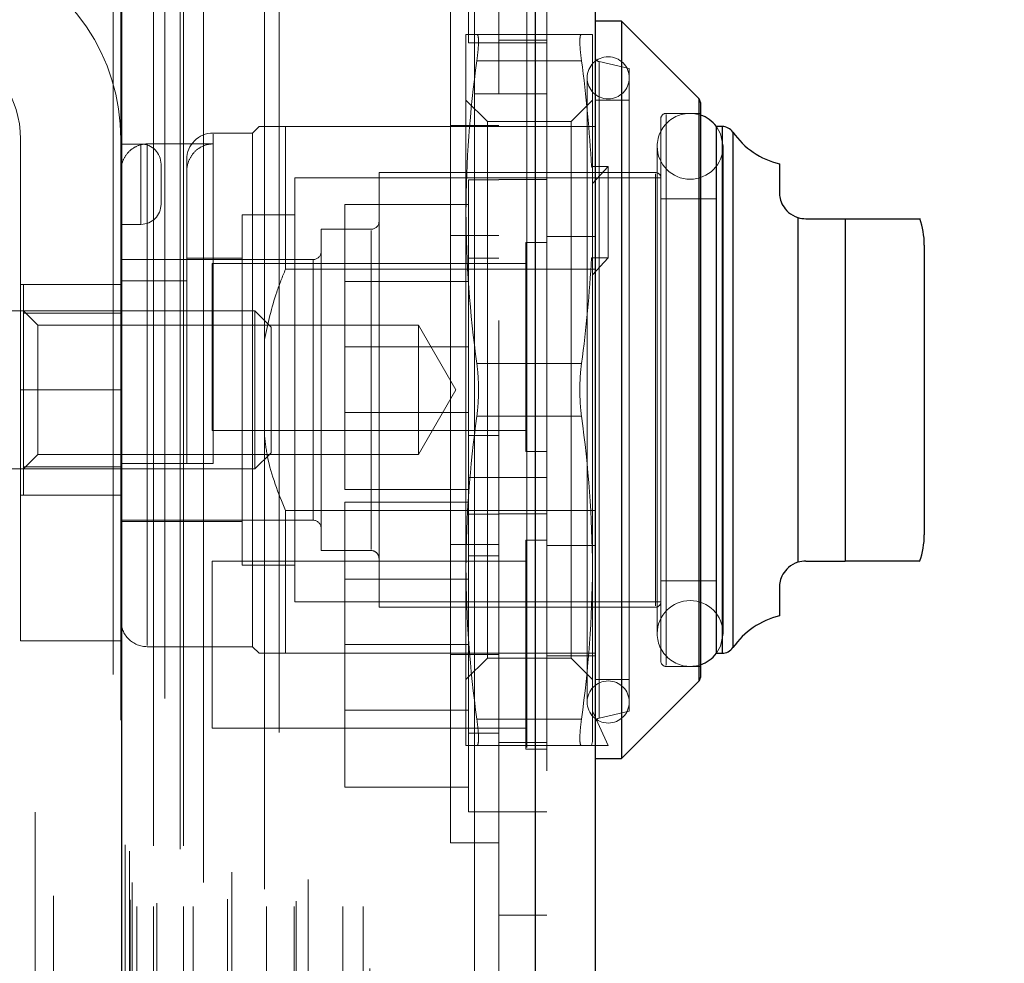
# Model space of a CAD drawing. Header units: inches. Extents: x 0.2 to 10.8, y 0.2 to 8.2.
# Tile 57 of 156: x 1.8545 to 1.9281, y 4.98 to 5.0505. Entities that reach past the tile are written whole.
import ezdxf

# ---------------------------------------------------------------- set-up
doc = ezdxf.new("R2010")
doc.units = ezdxf.units.IN
doc.header["$MEASUREMENT"] = 0
doc.linetypes.add('HIDDEN', pattern=[0.07500000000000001, 0.05, -0.025])
doc.layers.add('DIMENSIONS', color=140, linetype='Continuous')
doc.styles.add('SLDTEXTSTYLE0', font='TXT', dxfattribs={"width": 0.7})
doc.dimstyles.new('SLDDIMSTYLE1', dxfattribs={"dimtxt": 0.0849609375, "dimasz": 0.13, "dimexe": 0, "dimexo": 0.0625, "dimgap": 0.021240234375, "dimtad": 0, "dimtih": 1, "dimtoh": 1, "dimlfac": 20, "dimrnd": 1e-09, "dimzin": 12, "dimdsep": 46, "dimtxsty": 'SLDTEXTSTYLE0', "dimsah": 1, "dimcen": 0.09, "dimadec": 0, "dimazin": 3, "dimtfac": 1, "dimtmove": 0, "dimatfit": 0, "dimfxl": 0, "dimfrac": 2, "dimtolj": 1, "dimtzin": 12, "dimarcsym": 0})

# ---------------------------------------------------------------- blocks, each defined once
blk = doc.blocks.new('_D_8')
at = {"layer": 'DIMENSIONS'}
for p, q in [((1.763371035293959, 4.999258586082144), (1.763371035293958, 5.462696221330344)), ((1.854471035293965, 5.167002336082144), (1.854471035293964, 5.462696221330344)), ((1.763371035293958, 5.337696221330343), (1.513371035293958, 5.33769622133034)), ((1.854471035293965, 5.337696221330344), (2.075510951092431, 5.337696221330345)), ((2.190637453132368, 5.337696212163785), (2.162107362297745, 5.337696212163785)), ((2.162107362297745, 5.337696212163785), (2.162107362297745, 5.202665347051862)), ((2.443106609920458, 5.337696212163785), (2.47163670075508, 5.337696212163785)), ((2.47163670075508, 5.337696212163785), (2.47163670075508, 5.202665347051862)), ((2.162107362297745, 5.202665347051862), (2.190637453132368, 5.202665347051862)), ((2.47163670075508, 5.202665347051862), (2.443106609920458, 5.202665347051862))]:
    blk.add_line(p, q, dxfattribs=at)
for points in [[(1.763371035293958, 5.337696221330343), (1.633371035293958, 5.357696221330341), (1.633371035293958, 5.317696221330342)], [(1.854471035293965, 5.337696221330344), (1.984471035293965, 5.317696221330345), (1.984471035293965, 5.357696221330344)]]:
    blk.add_solid(points, dxfattribs=at)
at = {"layer": 'DIMENSIONS', "char_height": 0.08333333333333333, "attachment_point": 1, "style": 'SLDTEXTSTYLE0'}
for s, insert in [('1.82', (2.190637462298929, 5.464138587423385)), ('46.3', (2.190637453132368, 5.310087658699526))]:
    blk.add_mtext(s, dxfattribs=dict(at, insert=insert))

msp = doc.modelspace()

# ---------------------------------------------------------------- linework, layer by layer
at = {"color": 7, "linetype": 'HIDDEN', "lineweight": 18}
for p, q in [((1.864688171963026, 3.069414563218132), (1.864688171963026, 5.103580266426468)), ((1.864688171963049, 3.069414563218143), (1.864688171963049, 5.103580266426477)), ((1.861527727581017, 5.101579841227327), (1.861527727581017, 3.071414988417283)), ((1.864432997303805, 3.071817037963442), (1.864432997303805, 5.101177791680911)), ((1.864738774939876, 3.071870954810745), (1.864738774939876, 5.101123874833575)), ((1.854995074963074, 3.072908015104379), (1.854995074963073, 5.100089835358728)), ((1.865970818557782, 3.072455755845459), (1.865970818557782, 5.100539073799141)), ((1.8653754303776, 5.099791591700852), (1.8653754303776, 3.073185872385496)), ((1.862091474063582, 5.098163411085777), (1.862091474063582, 3.074831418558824)), ((1.862107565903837, 3.074705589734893), (1.862107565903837, 5.098289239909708)), ((1.862378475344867, 3.075283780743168), (1.862378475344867, 5.097711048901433)), ((1.86237847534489, 3.075283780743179), (1.86237847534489, 5.097711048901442)), ((1.874775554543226, 3.075193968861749), (1.874775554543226, 5.097800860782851)), ((1.867409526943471, 3.075998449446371), (1.867409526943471, 5.096997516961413)), ((1.873916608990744, 5.09724640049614), (1.873916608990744, 3.075750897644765)), ((1.865989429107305, 3.076984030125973), (1.865989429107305, 5.096010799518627)), ((1.892440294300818, 5.096129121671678), (1.892440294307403, 3.076865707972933)), ((1.892440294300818, 3.076865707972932), (1.892440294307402, 5.096129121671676)), ((1.893065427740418, 3.076865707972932), (1.893065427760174, 5.096129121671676)), ((1.875483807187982, 3.077613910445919), (1.875483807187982, 5.095382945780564)), ((1.874424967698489, 3.078375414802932), (1.874424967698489, 5.094619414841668)), ((1.893927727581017, 5.094362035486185), (1.893927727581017, 3.078632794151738)), ((1.857057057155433, 3.079671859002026), (1.857057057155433, 5.093323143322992)), ((1.880435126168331, 3.079156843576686), (1.880435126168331, 5.093837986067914)), ((1.880694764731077, 3.079595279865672), (1.880694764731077, 5.093399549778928)), ((1.862781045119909, 3.084725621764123), (1.862781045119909, 5.088269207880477)), ((1.862781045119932, 3.084725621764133), (1.862781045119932, 5.088269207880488)), ((1.863286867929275, 3.084225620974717), (1.863286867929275, 5.088769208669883)), ((1.863286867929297, 3.084225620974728), (1.863286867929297, 5.088769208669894)), ((1.864531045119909, 5.088769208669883), (1.864531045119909, 3.084225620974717)), ((1.864531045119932, 3.084225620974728), (1.864531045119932, 5.088769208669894)), ((1.864781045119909, 3.084475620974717), (1.864781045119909, 5.088519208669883)), ((1.866531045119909, 5.088519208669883), (1.866531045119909, 3.084475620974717)), ((1.866781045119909, 3.084225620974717), (1.866781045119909, 5.088769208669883)), ((1.866781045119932, 5.088769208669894), (1.866781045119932, 3.084225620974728)), ((1.867484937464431, 3.084225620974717), (1.867484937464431, 5.088769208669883)), ((1.870064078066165, 3.08477557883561), (1.870064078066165, 5.088228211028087)), ((1.872987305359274, 3.084225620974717), (1.872987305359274, 5.088769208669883)), ((1.875054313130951, 3.084225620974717), (1.875054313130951, 5.088769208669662)), ((1.875181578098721, 3.084624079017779), (1.87518157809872, 5.088372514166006)), ((1.878675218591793, 3.084225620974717), (1.878675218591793, 5.088769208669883)), ((1.880194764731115, 3.084225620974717), (1.880194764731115, 5.088769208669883)), ((1.880194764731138, 3.084225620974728), (1.880194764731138, 5.088769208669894)), ((1.862927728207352, 3.0860224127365), (1.862927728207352, 5.0869724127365)), ((1.876090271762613, 3.086245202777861), (1.876090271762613, 5.086749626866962)), ((1.888527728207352, 5.0449724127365), (1.888527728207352, 5.0869724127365)), ((1.868259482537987, 5.086021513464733), (1.868259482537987, 3.086956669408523)), ((1.870392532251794, 3.086802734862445), (1.870392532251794, 5.086192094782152)), ((1.870392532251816, 3.086802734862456), (1.870392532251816, 5.086192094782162)), ((1.872826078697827, 5.085531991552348), (1.872826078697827, 3.087463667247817)), ((1.862738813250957, 3.088373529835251), (1.862738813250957, 5.084621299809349)), ((1.862738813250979, 3.088373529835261), (1.862738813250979, 5.084621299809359)), ((1.862410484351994, 3.088837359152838), (1.862410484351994, 5.084157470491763)), ((1.862410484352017, 3.088837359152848), (1.862410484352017, 5.084157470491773)), ((1.855695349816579, 3.091291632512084), (1.855695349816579, 5.081703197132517)), ((1.890327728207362, 5.077330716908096), (1.890327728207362, 5.0449724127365)), ((1.888077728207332, 5.073780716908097), (1.888077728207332, 5.048780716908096)), ((1.88672772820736, 4.988995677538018), (1.88672772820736, 5.056695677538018)), ((1.887882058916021, 5.049420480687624), (1.887882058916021, 5.036133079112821)), ((1.896516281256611, 5.049420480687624), (1.888696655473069, 5.049420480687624)), ((1.897330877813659, 5.049420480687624), (1.897330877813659, 5.039396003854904)), ((1.888077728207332, 5.048780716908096), (1.890327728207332, 5.048780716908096)), ((1.89392772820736, 5.048980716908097), (1.89032772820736, 5.048980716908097)), ((1.890327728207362, 5.048780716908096), (1.893927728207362, 5.048780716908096)), ((1.896516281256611, 5.047451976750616), (1.888696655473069, 5.047451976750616)), ((1.89651628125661, 5.047451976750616), (1.888696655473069, 5.047451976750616)), ((1.896516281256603, 5.047451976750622), (1.888696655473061, 5.047451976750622)), ((1.896516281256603, 5.047451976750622), (1.888696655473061, 5.047451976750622)), ((1.896516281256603, 5.047451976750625), (1.888696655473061, 5.047451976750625)), ((1.896516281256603, 5.047451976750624), (1.888696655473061, 5.047451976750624)), ((1.90008678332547, 5.046861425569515), (1.897832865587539, 5.047381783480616)), ((1.897832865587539, 4.998331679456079), (1.897832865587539, 5.047359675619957)), ((1.897832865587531, 4.998331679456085), (1.897832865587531, 5.047359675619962)), ((1.897832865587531, 4.998331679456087), (1.897832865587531, 5.047359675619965)), ((1.90008678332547, 5.046861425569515), (1.90008678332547, 4.998829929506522)), ((1.896937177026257, 5.046172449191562), (1.896937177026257, 4.999518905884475)), ((1.888527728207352, 3.1280224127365), (1.888527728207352, 5.0449724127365)), ((1.888527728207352, 5.0449724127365), (1.893927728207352, 5.0449724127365)), ((1.888527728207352, 3.1280224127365), (1.888527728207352, 5.0449724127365)), ((1.888527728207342, 5.044972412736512), (1.888527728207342, 3.128022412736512)), ((1.888527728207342, 5.044972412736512), (1.888527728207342, 3.128022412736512)), ((1.890327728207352, 3.1280224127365), (1.890327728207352, 5.0449724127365)), ((1.889480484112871, 5.042900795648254), (1.887882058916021, 5.044499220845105)), ((1.897330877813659, 5.044499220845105), (1.895732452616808, 5.042900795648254)), ((1.90008678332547, 5.044499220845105), (1.897527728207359, 5.044499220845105)), ((1.905286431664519, 5.022845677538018), (1.905286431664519, 5.044614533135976)), ((1.905286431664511, 5.001098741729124), (1.905286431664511, 5.044592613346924)), ((1.905286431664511, 5.001098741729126), (1.905286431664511, 5.044592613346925)), ((1.905401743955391, 5.0435149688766), (1.902842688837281, 5.0435149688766)), ((1.902842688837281, 5.002264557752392), (1.902842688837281, 5.043426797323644)), ((1.902842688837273, 5.002264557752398), (1.902842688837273, 5.043426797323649)), ((1.902842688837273, 5.0022645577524), (1.902842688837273, 5.043426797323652)), ((1.872429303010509, 5.042530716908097), (1.871937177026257, 5.042038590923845)), ((1.874397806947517, 5.042530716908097), (1.874397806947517, 5.031866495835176)), ((1.874397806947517, 5.042530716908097), (1.893927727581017, 5.042530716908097)), ((1.88672772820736, 5.04262067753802), (1.89032772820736, 5.04262067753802)), ((1.889480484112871, 5.042900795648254), (1.889480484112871, 5.032873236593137)), ((1.895732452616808, 5.042900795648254), (1.889480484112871, 5.042900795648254)), ((1.893927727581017, 5.042530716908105), (1.897527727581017, 5.042530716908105)), ((1.895732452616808, 5.042900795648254), (1.895732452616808, 5.032873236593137)), ((1.902448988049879, 5.043121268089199), (1.902448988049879, 5.002570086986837)), ((1.906600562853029, 5.042530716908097), (1.906582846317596, 5.042530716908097)), ((1.907027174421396, 5.022845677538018), (1.907027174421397, 5.042530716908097)), ((1.907027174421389, 5.003182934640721), (1.907027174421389, 5.042508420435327)), ((1.907027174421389, 5.003182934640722), (1.907027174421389, 5.04250842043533)), ((1.871937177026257, 5.042038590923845), (1.868984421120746, 5.042038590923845)), ((1.868984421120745, 5.017333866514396), (1.868984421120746, 5.041951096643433)), ((1.868984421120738, 5.017333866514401), (1.868984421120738, 5.041951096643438)), ((1.868984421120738, 5.017333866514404), (1.868984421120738, 5.041951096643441)), ((1.871937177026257, 5.042038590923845), (1.871937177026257, 5.003652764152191)), ((1.907834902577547, 5.022845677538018), (1.907834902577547, 5.042108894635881)), ((1.907834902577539, 5.003604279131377), (1.907834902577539, 5.042087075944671)), ((1.907834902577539, 5.003604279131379), (1.907834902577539, 5.042087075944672)), ((1.854594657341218, 5.04159469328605), (1.854594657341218, 5.022844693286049)), ((1.862094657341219, 5.022844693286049), (1.862094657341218, 5.04159469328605)), ((1.863594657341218, 5.041219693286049), (1.862094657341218, 5.041219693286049)), ((1.863594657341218, 5.03521969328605), (1.863594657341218, 5.041219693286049)), ((1.863594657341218, 5.041219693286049), (1.863594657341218, 5.03521969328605)), ((1.86359465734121, 5.035219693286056), (1.86359465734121, 5.041219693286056)), ((1.86359465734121, 5.041219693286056), (1.86359465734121, 5.035219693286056)), ((1.86359465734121, 5.035219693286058), (1.86359465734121, 5.041219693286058)), ((1.86359465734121, 5.041219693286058), (1.86359465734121, 5.035219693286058)), ((1.864063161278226, 5.041230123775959), (1.864063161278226, 5.003743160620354)), ((1.864063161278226, 5.041230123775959), (1.868984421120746, 5.041230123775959)), ((1.864063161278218, 5.041230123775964), (1.864063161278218, 5.003743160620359)), ((1.864063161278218, 5.041230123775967), (1.864063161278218, 5.003743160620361)), ((1.902171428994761, 5.041054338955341), (1.902171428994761, 5.004637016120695)), ((1.907092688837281, 5.004637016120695), (1.907092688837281, 5.041054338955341)), ((1.865094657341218, 5.03671969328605), (1.865094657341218, 5.03971969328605)), ((1.867015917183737, 5.040070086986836), (1.867015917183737, 5.039164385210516)), ((1.898511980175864, 5.039542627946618), (1.897253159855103, 5.039542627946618)), ((1.897253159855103, 5.039542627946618), (1.897330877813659, 5.039396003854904)), ((1.897330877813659, 5.03826338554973), (1.898511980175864, 5.039542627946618)), ((1.898511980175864, 5.039542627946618), (1.898511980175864, 5.032723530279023)), ((1.867015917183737, 5.039164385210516), (1.867015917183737, 5.031000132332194)), ((1.881385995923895, 5.039085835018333), (1.881385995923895, 5.006605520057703)), ((1.902055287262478, 5.039085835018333), (1.881385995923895, 5.039085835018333)), ((1.897330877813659, 5.039396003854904), (1.897330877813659, 5.03826338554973)), ((1.902055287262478, 5.006694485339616), (1.902055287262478, 5.03899686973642)), ((1.90205528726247, 5.006694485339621), (1.90205528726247, 5.038996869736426)), ((1.90205528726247, 5.006694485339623), (1.90205528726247, 5.038996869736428)), ((1.87508678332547, 5.038692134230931), (1.87508678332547, 5.006999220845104)), ((1.902448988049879, 5.038692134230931), (1.87508678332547, 5.038692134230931)), ((1.888077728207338, 5.038555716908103), (1.888077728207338, 5.026055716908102)), ((1.890327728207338, 5.038555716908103), (1.888077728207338, 5.038555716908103)), ((1.893927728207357, 5.038580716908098), (1.890327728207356, 5.038580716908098)), ((1.897330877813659, 5.032576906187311), (1.897330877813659, 5.03826338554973)), ((1.888077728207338, 5.036705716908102), (1.878827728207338, 5.036705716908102)), ((1.878827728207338, 5.036705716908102), (1.878827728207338, 5.026055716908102)), ((1.906582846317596, 5.037117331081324), (1.902448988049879, 5.037117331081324)), ((1.871149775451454, 5.03593622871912), (1.871149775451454, 5.009755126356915)), ((1.87508678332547, 5.03593622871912), (1.871149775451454, 5.03593622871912)), ((1.887882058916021, 5.036133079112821), (1.887882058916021, 5.009558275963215)), ((1.863594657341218, 5.03521969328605), (1.862094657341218, 5.03521969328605)), ((1.912681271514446, 5.009958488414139), (1.912681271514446, 5.035732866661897)), ((1.912681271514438, 5.009958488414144), (1.912681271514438, 5.035732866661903)), ((1.912681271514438, 5.035732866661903), (1.912681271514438, 5.009958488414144)), ((1.912681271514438, 5.009958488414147), (1.912681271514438, 5.035732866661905)), ((1.912681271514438, 5.035732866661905), (1.912681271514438, 5.009958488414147)), ((1.916228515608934, 5.010050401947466), (1.916228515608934, 5.035640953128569)), ((1.916228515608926, 5.035640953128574), (1.916228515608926, 5.010050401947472)), ((1.916228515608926, 5.010050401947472), (1.916228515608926, 5.035640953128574)), ((1.916228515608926, 5.035640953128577), (1.916228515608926, 5.010050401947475)), ((1.916228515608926, 5.010050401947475), (1.916228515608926, 5.035640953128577)), ((1.877055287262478, 5.034853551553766), (1.877055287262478, 5.01083780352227)), ((1.880795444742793, 5.034853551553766), (1.877055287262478, 5.034853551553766)), ((1.880795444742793, 5.010925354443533), (1.880795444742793, 5.034766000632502)), ((1.880795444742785, 5.010925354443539), (1.880795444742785, 5.034766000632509)), ((1.880795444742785, 5.010925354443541), (1.880795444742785, 5.03476600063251)), ((1.88672772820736, 5.034395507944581), (1.89032772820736, 5.034395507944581)), ((1.892365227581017, 5.033868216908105), (1.892365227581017, 5.026055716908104)), ((1.893927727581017, 5.033868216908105), (1.892365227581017, 5.033868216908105)), ((1.893927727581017, 5.034305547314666), (1.897527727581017, 5.034305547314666)), ((1.889480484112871, 5.032873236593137), (1.889480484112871, 5.002790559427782)), ((1.895732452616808, 5.032873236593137), (1.895732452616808, 5.002790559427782)), ((1.876464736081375, 5.032589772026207), (1.862094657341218, 5.032589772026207)), ((1.871149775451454, 5.032688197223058), (1.867015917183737, 5.032688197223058)), ((1.868927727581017, 5.032305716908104), (1.868927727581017, 5.026055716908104)), ((1.892365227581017, 5.032305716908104), (1.868927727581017, 5.032305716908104)), ((1.876464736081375, 5.013124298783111), (1.876464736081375, 5.032567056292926)), ((1.876464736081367, 5.013124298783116), (1.876464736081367, 5.032567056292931)), ((1.876464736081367, 5.013124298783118), (1.876464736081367, 5.032567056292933)), ((1.890327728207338, 5.032680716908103), (1.888077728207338, 5.032680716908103)), ((1.897253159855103, 5.032723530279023), (1.897330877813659, 5.032576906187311)), ((1.898511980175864, 5.032723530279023), (1.897253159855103, 5.032723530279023)), ((1.897330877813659, 5.031444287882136), (1.898511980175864, 5.032723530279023)), ((1.897330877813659, 5.032576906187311), (1.897330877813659, 5.009558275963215)), ((1.874397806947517, 5.031866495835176), (1.89752772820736, 5.031866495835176)), ((1.862094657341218, 5.03071969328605), (1.854594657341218, 5.03071969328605)), ((1.854811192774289, 5.03071969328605), (1.854811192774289, 5.028585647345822)), ((1.862094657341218, 5.031000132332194), (1.867015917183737, 5.031000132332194)), ((1.867015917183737, 5.017333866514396), (1.867015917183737, 5.031000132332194)), ((1.888077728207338, 5.030953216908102), (1.878827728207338, 5.030953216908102)), ((1.872107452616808, 5.028751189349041), (1.85264583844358, 5.028751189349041)), ((1.855877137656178, 5.027685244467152), (1.854811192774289, 5.028751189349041)), ((1.854811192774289, 5.028585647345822), (1.862094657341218, 5.028585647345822)), ((1.854811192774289, 5.028585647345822), (1.854811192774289, 5.017105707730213)), ((1.872107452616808, 5.028751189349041), (1.872107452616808, 5.016940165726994)), ((1.873315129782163, 5.027543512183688), (1.872107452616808, 5.028751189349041)), ((1.855877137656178, 5.027685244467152), (1.855877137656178, 5.022845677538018)), ((1.88433678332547, 5.027685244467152), (1.855877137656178, 5.027685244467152)), ((1.873315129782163, 5.027543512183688), (1.873315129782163, 5.018147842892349)), ((1.88433678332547, 5.027685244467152), (1.88433678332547, 5.018006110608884)), ((1.887130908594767, 5.022845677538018), (1.88433678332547, 5.027685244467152)), ((1.868927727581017, 5.026055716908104), (1.868927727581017, 5.019805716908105)), ((1.888077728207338, 5.026055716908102), (1.878827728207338, 5.026055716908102)), ((1.878827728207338, 5.026055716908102), (1.878827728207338, 5.015405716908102)), ((1.888077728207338, 5.026055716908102), (1.888077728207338, 5.016305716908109)), ((1.892365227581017, 5.026055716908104), (1.892365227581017, 5.018243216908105)), ((1.896516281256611, 5.024814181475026), (1.888696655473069, 5.024814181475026)), ((1.89651628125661, 5.024814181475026), (1.888696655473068, 5.024814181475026)), ((1.896516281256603, 5.024814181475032), (1.888696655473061, 5.024814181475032)), ((1.896516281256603, 5.024814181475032), (1.888696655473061, 5.024814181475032)), ((1.896516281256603, 5.024814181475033), (1.888696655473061, 5.024814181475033)), ((1.896516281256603, 5.024814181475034), (1.888696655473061, 5.024814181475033)), ((1.862094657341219, 5.022844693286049), (1.854594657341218, 5.022844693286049)), ((1.862094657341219, 5.022844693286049), (1.854594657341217, 5.022844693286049)), ((1.854594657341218, 5.022844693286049), (1.854594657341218, 5.004094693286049)), ((1.862094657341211, 5.022844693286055), (1.85459465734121, 5.022844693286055)), ((1.862094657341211, 5.022844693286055), (1.85459465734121, 5.022844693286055)), ((1.862094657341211, 5.022844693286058), (1.85459465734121, 5.022844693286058)), ((1.862094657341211, 5.022844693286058), (1.85459465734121, 5.022844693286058)), ((1.855877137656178, 5.022845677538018), (1.855877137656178, 5.018006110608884)), ((1.862094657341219, 5.022844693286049), (1.862094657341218, 5.004094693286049)), ((1.88433678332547, 5.018006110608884), (1.887130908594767, 5.022845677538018)), ((1.905286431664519, 5.001076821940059), (1.905286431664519, 5.022845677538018)), ((1.907027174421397, 5.003160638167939), (1.907027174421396, 5.022845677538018)), ((1.907834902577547, 5.003582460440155), (1.907834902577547, 5.022845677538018)), ((1.878827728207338, 5.021158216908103), (1.888077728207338, 5.021158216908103)), ((1.896516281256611, 5.02087717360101), (1.888696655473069, 5.02087717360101)), ((1.89651628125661, 5.02087717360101), (1.888696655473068, 5.02087717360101)), ((1.896516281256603, 5.020877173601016), (1.888696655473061, 5.020877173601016)), ((1.896516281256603, 5.020877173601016), (1.888696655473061, 5.020877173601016)), ((1.896516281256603, 5.020877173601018), (1.888696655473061, 5.020877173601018)), ((1.896516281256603, 5.020877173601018), (1.888696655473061, 5.020877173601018)), ((1.868927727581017, 5.019805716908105), (1.892365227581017, 5.019805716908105)), ((1.888077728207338, 5.019430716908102), (1.890327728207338, 5.019430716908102)), ((1.872107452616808, 5.016940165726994), (1.873315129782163, 5.018147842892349)), ((1.892365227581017, 5.018243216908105), (1.893927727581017, 5.018243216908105)), ((1.854811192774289, 5.016940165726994), (1.855877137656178, 5.018006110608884)), ((1.855877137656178, 5.018006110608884), (1.88433678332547, 5.018006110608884)), ((1.85264583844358, 5.016940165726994), (1.872107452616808, 5.016940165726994)), ((1.854811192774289, 5.017105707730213), (1.854811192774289, 5.014971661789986)), ((1.854811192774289, 5.017105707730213), (1.862094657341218, 5.017105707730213)), ((1.862094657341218, 5.017333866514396), (1.867015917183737, 5.017333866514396)), ((1.888077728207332, 5.016305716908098), (1.888077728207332, 4.991305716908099)), ((1.890327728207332, 5.016305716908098), (1.888077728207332, 5.016305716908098)), ((1.893927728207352, 5.016305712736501), (1.890327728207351, 5.016305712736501)), ((1.888077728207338, 5.015405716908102), (1.878827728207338, 5.015405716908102)), ((1.862094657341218, 5.01496969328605), (1.854594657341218, 5.01496969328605)), ((1.854811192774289, 5.014971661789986), (1.862094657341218, 5.014971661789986)), ((1.874397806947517, 5.013824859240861), (1.874397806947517, 5.003160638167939)), ((1.874397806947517, 5.013824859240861), (1.89752772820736, 5.013824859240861)), ((1.888077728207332, 5.014455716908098), (1.878827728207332, 5.014455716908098)), ((1.878827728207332, 5.014455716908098), (1.878827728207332, 5.003805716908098)), ((1.862094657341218, 5.013101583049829), (1.876464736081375, 5.013101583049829)), ((1.862094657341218, 5.013003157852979), (1.871149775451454, 5.013003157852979)), ((1.888077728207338, 5.013555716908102), (1.890327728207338, 5.013555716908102)), ((1.890327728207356, 5.013580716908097), (1.893927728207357, 5.013580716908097)), ((1.892365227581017, 5.011618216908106), (1.892365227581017, 4.995993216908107)), ((1.893927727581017, 5.011618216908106), (1.892365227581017, 5.011618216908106)), ((1.877055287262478, 5.01083780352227), (1.880795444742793, 5.01083780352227)), ((1.88672772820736, 5.011295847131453), (1.89032772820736, 5.011295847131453)), ((1.893927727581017, 5.011205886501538), (1.897527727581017, 5.011205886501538)), ((1.868927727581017, 5.010055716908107), (1.868927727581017, 4.997555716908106)), ((1.892365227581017, 5.010055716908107), (1.868927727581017, 5.010055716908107)), ((1.890327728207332, 5.010430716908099), (1.888077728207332, 5.010430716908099)), ((1.871149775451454, 5.009755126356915), (1.87508678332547, 5.009755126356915)), ((1.887882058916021, 5.009558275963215), (1.887882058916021, 4.996270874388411)), ((1.897330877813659, 5.009558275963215), (1.897330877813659, 4.996564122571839)), ((1.888077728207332, 5.008703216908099), (1.878827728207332, 5.008703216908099)), ((1.902448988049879, 5.008574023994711), (1.906582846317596, 5.008574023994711)), ((1.87508678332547, 5.006999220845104), (1.902448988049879, 5.006999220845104)), ((1.881385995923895, 5.006605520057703), (1.902055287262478, 5.006605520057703)), ((1.854594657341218, 5.004094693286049), (1.862094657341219, 5.004094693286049)), ((1.864063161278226, 5.003652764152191), (1.871937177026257, 5.003652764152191)), ((1.871937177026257, 5.003652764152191), (1.872429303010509, 5.003160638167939)), ((1.888077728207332, 5.003805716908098), (1.878827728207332, 5.003805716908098)), ((1.878827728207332, 5.003805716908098), (1.878827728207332, 4.993155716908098)), ((1.874397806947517, 5.003160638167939), (1.89752772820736, 5.003160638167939)), ((1.88672772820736, 5.003070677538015), (1.89032772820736, 5.003070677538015)), ((1.887882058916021, 5.001192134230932), (1.889480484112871, 5.002790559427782)), ((1.889480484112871, 5.002790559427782), (1.895732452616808, 5.002790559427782)), ((1.893927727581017, 5.002980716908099), (1.897527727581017, 5.002980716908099)), ((1.895732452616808, 5.002790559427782), (1.897330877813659, 5.001192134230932)), ((1.906582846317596, 5.003160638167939), (1.906600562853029, 5.003160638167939)), ((1.902842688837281, 5.002176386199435), (1.905401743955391, 5.002176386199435)), ((1.897527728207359, 5.001192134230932), (1.90008678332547, 5.001192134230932)), ((1.878827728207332, 4.998908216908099), (1.888077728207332, 4.998908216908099)), ((1.898511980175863, 4.996270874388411), (1.897330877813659, 4.998829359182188)), ((1.897832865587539, 4.998309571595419), (1.90008678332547, 4.998829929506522)), ((1.868927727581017, 4.997555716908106), (1.892365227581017, 4.997555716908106)), ((1.896516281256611, 4.998239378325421), (1.888696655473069, 4.998239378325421)), ((1.89651628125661, 4.998239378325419), (1.888696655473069, 4.998239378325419)), ((1.896516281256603, 4.998239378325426), (1.888696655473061, 4.998239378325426)), ((1.896516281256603, 4.998239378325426), (1.888696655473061, 4.998239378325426)), ((1.896516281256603, 4.998239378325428), (1.888696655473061, 4.998239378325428)), ((1.896516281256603, 4.998239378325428), (1.888696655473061, 4.998239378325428)), ((1.888077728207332, 4.997180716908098), (1.890327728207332, 4.997180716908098)), ((1.896516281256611, 4.996270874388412), (1.888696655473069, 4.996270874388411)), ((1.89032772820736, 4.996480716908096), (1.89392772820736, 4.996480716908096)), ((1.897253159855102, 4.996270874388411), (1.897330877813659, 4.996564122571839)), ((1.897253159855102, 4.996270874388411), (1.898511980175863, 4.996270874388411)), ((1.892365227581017, 4.995993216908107), (1.893927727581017, 4.995993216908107)), ((1.888077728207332, 4.993155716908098), (1.878827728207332, 4.993155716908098)), ((1.888077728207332, 4.991305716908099), (1.890327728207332, 4.991305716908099)), ((1.890327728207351, 4.9913057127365), (1.893927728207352, 4.9913057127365)), ((1.88672772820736, 4.988995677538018), (1.89032772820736, 4.988995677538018)), ((1.890327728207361, 4.983580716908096), (1.893927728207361, 4.983580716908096))]:
    msp.add_line(p, q, dxfattribs=at)
at = {"color": 7, "linetype": 'Continuous', "lineweight": 25}
for p, q in [((1.862152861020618, 5.10157984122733), (1.862152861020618, 3.071414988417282)), ((1.893065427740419, 5.096129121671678), (1.893065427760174, 3.076865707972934)), ((1.897527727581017, 5.094362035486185), (1.897527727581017, 3.078632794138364)), ((1.899496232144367, 5.050404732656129), (1.897527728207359, 5.050404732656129)), ((1.905286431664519, 5.044614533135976), (1.899496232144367, 5.050404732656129)), ((1.899496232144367, 5.050404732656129), (1.899496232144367, 4.995286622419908)), ((1.905286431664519, 5.044614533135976), (1.905286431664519, 5.001076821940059)), ((1.905401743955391, 5.044336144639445), (1.905401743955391, 5.001355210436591)), ((1.906582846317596, 5.042530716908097), (1.906582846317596, 5.003160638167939)), ((1.907027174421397, 5.042530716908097), (1.906600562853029, 5.042530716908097)), ((1.907027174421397, 5.042530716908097), (1.907027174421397, 5.003160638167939)), ((1.907834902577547, 5.042108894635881), (1.907834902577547, 5.003582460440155)), ((1.911307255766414, 5.039740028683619), (1.911307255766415, 5.037609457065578)), ((1.912681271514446, 5.035732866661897), (1.912681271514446, 5.009958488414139)), ((1.913275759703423, 5.035640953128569), (1.916228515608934, 5.035640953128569)), ((1.916228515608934, 5.035640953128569), (1.916228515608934, 5.010050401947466)), ((1.922134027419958, 5.033672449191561), (1.922134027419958, 5.012018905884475)), ((1.913275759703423, 5.010050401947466), (1.916228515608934, 5.010050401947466)), ((1.911307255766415, 5.008081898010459), (1.911307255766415, 5.005951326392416)), ((1.906600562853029, 5.003160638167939), (1.907027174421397, 5.003160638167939)), ((1.899496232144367, 4.995286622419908), (1.905286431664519, 5.001076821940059)), ((1.897527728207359, 4.995286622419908), (1.899496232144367, 4.995286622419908))]:
    msp.add_line(p, q, dxfattribs=at)
at = {"color": 7, "linetype": 'HIDDEN', "lineweight": 18, "flags": 128}
for points in [[(1.857049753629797, 3.085019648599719), (1.857049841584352, 4.078402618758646), (1.857049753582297, 5.087974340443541)], [(1.907092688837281, 5.041054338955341), (1.906905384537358, 5.041995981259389), (1.906600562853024, 5.042530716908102)], [(1.906600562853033, 5.003160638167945), (1.906905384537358, 5.003695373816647), (1.907092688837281, 5.004637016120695)]]:
    msp.add_lwpolyline(points, dxfattribs=at)
at = {"color": 7, "linetype": 'HIDDEN', "lineweight": 18}
for centre, radius, start, end in [((1.847094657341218, 5.04159469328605), 0.01500000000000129, 0, 67.98061864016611), ((1.847094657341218, 5.04159469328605), 0.00749999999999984, 0, 67.98061864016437), ((1.898511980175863, 5.046172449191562), 0.001574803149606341, 0, 180), ((1.897921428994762, 5.047765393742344), 0.0003937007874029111, 180.0000000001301, 256.9999999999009), ((1.898511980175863, 5.046172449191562), 0.001574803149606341, 180, 0), ((1.904632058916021, 5.041054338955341), 0.002460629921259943, 71.7719472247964, 180), ((1.902842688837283, 5.043121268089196), 0.0003937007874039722, 90.00000000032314, 179.9999999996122), ((1.868984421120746, 5.040070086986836), 0.001968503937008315, 90, 179.9999999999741), ((1.863594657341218, 5.03971969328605), 0.001500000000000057, 0, 90), ((1.904632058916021, 5.041054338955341), 0.002460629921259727, 180, 0), ((1.902055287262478, 5.038692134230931), 0.0003937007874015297, 0, 90), ((1.863594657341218, 5.03671969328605), 0.001500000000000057, 270.0000000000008, 0), ((1.880795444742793, 5.035444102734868), 0.0005905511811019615, 270.0000000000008, 0), ((1.876464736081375, 5.03318032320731), 0.0005905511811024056, 270.0000000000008, 0), ((1.876464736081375, 5.012511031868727), 0.0005905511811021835, 0, 90), ((1.880795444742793, 5.010247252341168), 0.0005905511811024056, 359.9999999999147, 90), ((1.902055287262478, 5.006999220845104), 0.0003937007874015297, 270.0000000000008, 0), ((1.904632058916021, 5.004637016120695), 0.002460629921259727, 0, 180), ((1.864063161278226, 5.005621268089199), 0.001968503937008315, 180, 270.0000000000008), ((1.904632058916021, 5.004637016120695), 0.002460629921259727, 180, 288.2280527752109), ((1.902842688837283, 5.002570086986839), 0.0003937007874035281, 180.0000000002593, 269.9999999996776), ((1.898511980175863, 4.999518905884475), 0.001574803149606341, 0, 180), ((1.898511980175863, 4.999518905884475), 0.001574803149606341, 180, 0), ((1.897921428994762, 4.997925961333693), 0.0003937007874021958, 103.0000000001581, 180)]:
    msp.add_arc(centre, radius, start, end, dxfattribs=at)
at = {"color": 7, "linetype": 'Continuous', "lineweight": 25}
for centre, radius, start, end in [((1.90500804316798, 5.044336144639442), 0.0003937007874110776, 3.877732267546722e-10, 44.99999999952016), ((1.904632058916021, 5.041054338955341), 0.002460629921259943, 36.86989764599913, 71.7719472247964), ((1.907027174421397, 5.041546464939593), 0.0009842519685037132, 34.84990457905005, 90.00000000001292), ((1.912681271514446, 5.045483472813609), 0.005905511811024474, 214.8499045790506, 256.5458794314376), ((1.916228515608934, 5.033672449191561), 0.005905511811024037, 0, 19.60811917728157), ((1.916228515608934, 5.012018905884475), 0.005905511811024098, 340.2500112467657, 0), ((1.912681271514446, 5.000207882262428), 0.005905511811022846, 103.4541205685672, 145.1500954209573), ((1.907027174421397, 5.004144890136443), 0.0009842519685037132, 269.9999999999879, 325.1500954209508), ((1.904632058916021, 5.004637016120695), 0.002460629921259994, 288.2280527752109, 323.1301023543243), ((1.90500804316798, 5.001355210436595), 0.0003937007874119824, 315.0000000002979, 359.9999999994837)]:
    msp.add_arc(centre, radius, start, end, dxfattribs=at)
at = {"color": 7, "linetype": 'HIDDEN', "lineweight": 18}
for points in [[(1.887882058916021, 5.049420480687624), (1.887882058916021, 5.049420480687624), (1.88818324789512, 5.049420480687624), (1.888696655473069, 5.049420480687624)], [(1.896516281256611, 5.049420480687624), (1.897029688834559, 5.049420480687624), (1.897330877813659, 5.049420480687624), (1.897330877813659, 5.049420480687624)], [(1.888696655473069, 5.047451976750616), (1.88818324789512, 5.043692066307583), (1.887882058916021, 5.039920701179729), (1.887882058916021, 5.036133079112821)], [(1.896516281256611, 5.047451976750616), (1.896875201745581, 5.044823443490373), (1.897133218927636, 5.042187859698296), (1.897253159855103, 5.039542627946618)], [(1.887882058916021, 5.036133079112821), (1.887882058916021, 5.032345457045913), (1.888183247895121, 5.028574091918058), (1.888696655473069, 5.024814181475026)], [(1.897253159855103, 5.032723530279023), (1.897133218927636, 5.030078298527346), (1.896875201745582, 5.027442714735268), (1.896516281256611, 5.024814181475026)], [(1.888696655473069, 5.02087717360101), (1.888183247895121, 5.017117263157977), (1.887882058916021, 5.013345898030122), (1.887882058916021, 5.009558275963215)], [(1.897330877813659, 5.009558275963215), (1.897330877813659, 5.013345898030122), (1.897029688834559, 5.017117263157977), (1.896516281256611, 5.02087717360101)], [(1.887882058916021, 5.009558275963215), (1.887882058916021, 5.005770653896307), (1.88818324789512, 5.001999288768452), (1.888696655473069, 4.998239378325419)], [(1.896516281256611, 4.998239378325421), (1.897029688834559, 5.001999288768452), (1.897330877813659, 5.005770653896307), (1.897330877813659, 5.009558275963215)], [(1.888696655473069, 4.996270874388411), (1.88818324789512, 4.996270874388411), (1.887882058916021, 4.996270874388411), (1.887882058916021, 4.996270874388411)], [(1.897253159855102, 4.996270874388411), (1.897133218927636, 4.996270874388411), (1.896875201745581, 4.996270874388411), (1.896516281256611, 4.996270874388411)]]:
    msp.add_open_spline(points, degree=3, dxfattribs=at)
for points, knots in [([(1.888696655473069, 5.049420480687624), (1.888737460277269, 5.049420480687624), (1.888768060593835, 5.049375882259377), (1.88880978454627, 5.04919860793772), (1.888820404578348, 5.049065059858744), (1.888820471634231, 5.048722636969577), (1.88880981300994, 5.048508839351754), (1.888768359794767, 5.048024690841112), (1.88873746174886, 5.047750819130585), (1.888696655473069, 5.047451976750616)], [0, 0, 0, 0, 0.25, 0.25, 0.5, 0.5, 0.75, 0.75, 1, 1, 1, 1]), ([(1.896516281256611, 5.047451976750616), (1.896475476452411, 5.047750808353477), (1.896444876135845, 5.048021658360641), (1.896403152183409, 5.048508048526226), (1.896392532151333, 5.04872073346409), (1.896392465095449, 5.049063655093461), (1.89640312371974, 5.049198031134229), (1.896444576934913, 5.049375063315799), (1.89647547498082, 5.049420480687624), (1.896516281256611, 5.049420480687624)], [0, 0, 0, 0, 0.25, 0.25, 0.5, 0.5, 0.75, 0.75, 1, 1, 1, 1]), ([(1.874397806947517, 5.042530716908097), (1.873915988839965, 5.042530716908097), (1.872937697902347, 5.042530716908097), (1.872336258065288, 5.042530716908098), (1.872467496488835, 5.042530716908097), (1.872484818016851, 5.042530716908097)], [0, 0, 0, 0, 0.4572276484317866, 0.9283620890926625, 1, 1, 1, 1]), ([(1.864063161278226, 5.041230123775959), (1.863796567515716, 5.041230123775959), (1.863534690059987, 5.041173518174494), (1.863052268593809, 5.040959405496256), (1.862833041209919, 5.040801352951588), (1.862474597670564, 5.0404164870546), (1.862332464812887, 5.040186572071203), (1.8621435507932, 5.039695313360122), (1.862094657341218, 5.039430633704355), (1.862094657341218, 5.039164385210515)], [0, 0, 0, 0, 0.25, 0.25, 0.5, 0.5, 0.75, 0.75, 1, 1, 1, 1]), ([(1.868984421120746, 5.041230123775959), (1.868717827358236, 5.041230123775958), (1.868455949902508, 5.041173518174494), (1.867973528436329, 5.040959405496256), (1.867754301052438, 5.040801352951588), (1.867395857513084, 5.0404164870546), (1.867253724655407, 5.040186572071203), (1.86706481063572, 5.039695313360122), (1.867015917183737, 5.039430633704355), (1.867015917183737, 5.039164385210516)], [0, 0, 0, 0, 0.25, 0.25, 0.5, 0.5, 0.75, 0.75, 1, 1, 1, 1]), ([(1.872826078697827, 5.026618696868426), (1.873088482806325, 5.027811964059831), (1.873482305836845, 5.029602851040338), (1.874168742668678, 5.03130011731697), (1.874397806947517, 5.031866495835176)], [0, 0, 0, 0, 0.6662995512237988, 1, 1, 1, 1]), ([(1.888696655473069, 5.024814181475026), (1.88873746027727, 5.024515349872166), (1.888768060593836, 5.024199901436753), (1.88880978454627, 5.023536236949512), (1.888820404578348, 5.023190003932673), (1.888820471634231, 5.022504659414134), (1.88880981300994, 5.022156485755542), (1.888768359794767, 5.021495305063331), (1.88873746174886, 5.021176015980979), (1.888696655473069, 5.02087717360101)], [0, 0, 0, 0, 0.25, 0.25, 0.5, 0.5, 0.75, 0.75, 1, 1, 1, 1]), ([(1.896516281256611, 5.02087717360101), (1.896475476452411, 5.02117600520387), (1.896444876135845, 5.021491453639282), (1.89640315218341, 5.022155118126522), (1.896392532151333, 5.022501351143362), (1.896392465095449, 5.0231866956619), (1.89640312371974, 5.023534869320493), (1.896444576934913, 5.024196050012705), (1.89647547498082, 5.024515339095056), (1.896516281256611, 5.024814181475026)], [0, 0, 0, 0, 0.25, 0.25, 0.5, 0.5, 0.75, 0.75, 1, 1, 1, 1]), ([(1.874397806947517, 5.013824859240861), (1.87385977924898, 5.015144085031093), (1.873115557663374, 5.016968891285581), (1.872888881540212, 5.018915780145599), (1.872826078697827, 5.019455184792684)], [0, 0, 0, 0, 0.7229401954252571, 1, 1, 1, 1]), ([(1.867015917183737, 5.017333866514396), (1.867015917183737, 5.017333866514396), (1.867063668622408, 5.017333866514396), (1.867253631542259, 5.017333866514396), (1.867394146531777, 5.017333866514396), (1.86793377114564, 5.017333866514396), (1.868450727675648, 5.017333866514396), (1.868984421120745, 5.017333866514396)], [0, 0, 0, 0, 0.2499999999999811, 0.2499999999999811, 0.4999999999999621, 0.4999999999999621, 1, 1, 1, 1]), ([(1.874397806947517, 5.003160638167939), (1.873915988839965, 5.003160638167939), (1.872937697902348, 5.003160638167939), (1.872336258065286, 5.003160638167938), (1.872467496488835, 5.003160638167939), (1.872484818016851, 5.003160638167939)], [0, 0, 0, 0, 0.4572276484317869, 0.9283620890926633, 1, 1, 1, 1]), ([(1.888696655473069, 4.998239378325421), (1.888737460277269, 4.997940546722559), (1.888768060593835, 4.997669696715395), (1.88880978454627, 4.997183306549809), (1.888820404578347, 4.996970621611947), (1.888820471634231, 4.996627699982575), (1.88880981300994, 4.996493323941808), (1.888768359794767, 4.996316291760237), (1.88873746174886, 4.996270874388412), (1.888696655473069, 4.996270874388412)], [0, 0, 0, 0, 0.25, 0.25, 0.5, 0.5, 0.75, 0.75, 1, 1, 1, 1]), ([(1.896516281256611, 4.996270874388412), (1.89647547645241, 4.996270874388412), (1.896444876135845, 4.996315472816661), (1.89640315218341, 4.996492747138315), (1.896392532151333, 4.996626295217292), (1.896392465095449, 4.99696871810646), (1.89640312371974, 4.997182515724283), (1.896444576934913, 4.997666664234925), (1.89647547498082, 4.997940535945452), (1.896516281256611, 4.998239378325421)], [0, 0, 0, 0, 0.25, 0.25, 0.5, 0.5, 0.75, 0.75, 1, 1, 1, 1])]:
    msp.add_open_spline(points, degree=3, knots=knots, dxfattribs=at)
at = {"color": 7, "linetype": 'Continuous', "lineweight": 25}
for points, knots in [([(1.911307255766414, 5.037609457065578), (1.911307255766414, 5.037464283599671), (1.911322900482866, 5.037310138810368), (1.91140189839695, 5.036983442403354), (1.911466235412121, 5.036808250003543), (1.911668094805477, 5.036455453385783), (1.911807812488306, 5.03627541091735), (1.912177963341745, 5.035957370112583), (1.912411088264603, 5.035818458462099), (1.912681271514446, 5.035732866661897)], [0, 0, 0, 0, 0.25, 0.25, 0.5, 0.5, 0.75, 0.75, 1, 1, 1, 1]), ([(1.916228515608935, 5.035640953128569), (1.916707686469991, 5.035640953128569), (1.917664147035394, 5.035640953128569), (1.919046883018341, 5.03564095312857), (1.920401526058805, 5.035640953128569), (1.921418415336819, 5.035640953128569), (1.921791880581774, 5.035640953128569), (1.921752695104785, 5.035640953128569), (1.921740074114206, 5.035640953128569)], [0, 0, 0, 0, 0.106975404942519, 0.213530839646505, 0.3566164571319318, 0.5735303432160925, 0.8626412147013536, 1, 1, 1, 1]), ([(1.921740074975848, 5.010050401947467), (1.92175098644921, 5.010050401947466), (1.921777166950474, 5.010050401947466), (1.921433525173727, 5.010050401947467), (1.920643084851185, 5.010050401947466), (1.91934343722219, 5.010050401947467), (1.917883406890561, 5.010050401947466), (1.916743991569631, 5.010050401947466), (1.916228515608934, 5.010050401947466)], [0, 0, 0, 0, 0.1596258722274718, 0.3829991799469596, 0.6077260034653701, 0.7457164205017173, 0.8849611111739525, 0.9999999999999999, 0.9999999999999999, 0.9999999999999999, 0.9999999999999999]), ([(1.912681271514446, 5.009958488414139), (1.912411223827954, 5.009872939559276), (1.912180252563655, 5.00973561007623), (1.911808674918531, 5.009417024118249), (1.911668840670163, 5.009236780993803), (1.911467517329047, 5.008885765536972), (1.911402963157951, 5.008711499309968), (1.911322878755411, 5.008381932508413), (1.911307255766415, 5.008227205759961), (1.911307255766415, 5.008081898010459)], [0, 0, 0, 0, 0.25, 0.25, 0.5, 0.5, 0.75, 0.75, 1, 1, 1, 1])]:
    msp.add_open_spline(points, degree=3, knots=knots, dxfattribs=at)
for points in [[(1.912681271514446, 5.035732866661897), (1.912866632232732, 5.035674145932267), (1.913068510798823, 5.035640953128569), (1.913275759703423, 5.035640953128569)], [(1.913275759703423, 5.010050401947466), (1.913068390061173, 5.010050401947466), (1.91286681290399, 5.010017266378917), (1.912681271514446, 5.009958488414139)]]:
    msp.add_open_spline(points, degree=3, dxfattribs=at)

# ---------------------------------------------------------------- dimensions: what is measured, and where the dimension line sits
at = {"layer": 'DIMENSIONS'}
dim = msp.add_linear_dim(base=(1.854471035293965, 5.337696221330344), p1=(1.76337103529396, 4.949258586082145), p2=(1.854471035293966, 5.117002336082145), dimstyle='SLDDIMSTYLE1', dxfattribs=at)
dim.commit()
dim.dimension.update_dxf_attribs({"geometry": '_D_8', "text_midpoint": (2.316872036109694, 5.337696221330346), "dimtype": 160})

doc.saveas('drawing.dxf')
